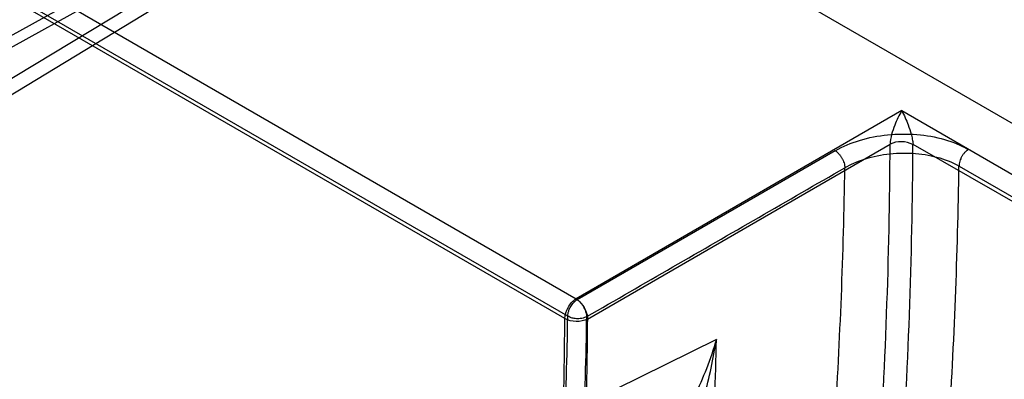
# Model space of a CAD drawing. Header units: millimetres. Extents: x 42 to 325, y 161 to 350.
# Tile 21 of 25: x 229 to 265, y 191 to 204. Entities that reach past the tile are written whole.
import ezdxf

# ---------------------------------------------------------------- set-up
doc = ezdxf.new("R2010")
doc.units = ezdxf.units.MM
doc.header["$LTSCALE"] = 33.284514
doc.layers.get('0').update_dxf_attribs({"linetype": 'CONTINUOUS'})

msp = doc.modelspace()

# ---------------------------------------------------------------- linework, layer by layer
at = {"color": 7}
for p, q in [((271.842, 196.684), (241.706, 214.083)), ((224.834, 201.423), (236.471, 207.814)), ((223.351, 201.028), (235.015, 207.447)), ((226.098, 207.499), (249.087, 194.227)), ((248.678, 193.501), (225.688, 206.773)), ((236.801, 206.725), (225.791, 200.05)), ((234.997, 206.216), (223.905, 199.506)), ((248.784, 193.589), (227.975, 205.603)), ((260.982, 201.091), (249.087, 194.227)), ((260.982, 201.091), (270.174, 195.783)), ((258.551, 199.629), (249.132, 194.19)), ((249.511, 193.488), (260.558, 199.864)), ((261.391, 199.872), (269.765, 195.057)), ((263.074, 199.07), (269.877, 195.143)), ((249.087, 194.227), (249.126, 194.194)), ((254.216, 192.738), (249.464, 190.403))]:
    msp.add_line(p, q, dxfattribs=at)
for centre, radius, start, end in [((68.399, 200.729), 192.161, 356.04421, 359.74206), ((68.797, 200.714), 192.596, 356.04421, 359.74959), ((67.147, 201.866), 191.779, 356.33964, 359.14667), ((68.525, 201.827), 194.568, 356.34046, 359.1881), ((47.925, 195.002), 200.758, 358.69344, 359.57139), ((55.494, 196.857), 193.318, 357.72817, 359.03141), ((55.741, 196.85), 193.766, 357.72817, 359.03141), ((48.198, 194.994), 201.319, 358.69339, 359.57138), ((62.44, 197.309), 191.83, 356.08422, 358.63438)]:
    msp.add_arc(centre, radius, start, end, dxfattribs=at)
for points, knots in [([(260.982, 201.091), (260.882, 200.924), (260.698, 200.53), (260.569, 200.105), (260.558, 199.864)], [0, 0, 0, 0, 0.446302, 1, 1, 1, 1]), ([(260.982, 201.091), (261.073, 200.924), (261.196, 200.641), (261.314, 200.29), (261.373, 200.055), (261.387, 199.929), (261.398, 199.869)], [0, 0, 0, 0, 0.439959, 0.709171, 0.857107, 1, 1, 1, 1]), ([(258.551, 199.629), (258.832, 199.788), (259.457, 200.049), (260.471, 200.242), (261.524, 200.253), (262.527, 200.08), (263.142, 199.83), (263.414, 199.676)], [0, 0, 0, 0, 0.191546, 0.398511, 0.609891, 0.81391, 1, 1, 1, 1]), ([(261.391, 199.853), (261.269, 199.924), (260.977, 199.984), (260.684, 199.932), (260.558, 199.864)], [0, 0, 0, 0, 0.498132, 1, 1, 1, 1]), ([(258.551, 199.629), (258.573, 199.615), (258.621, 199.581), (258.686, 199.517), (258.738, 199.453), (258.774, 199.399), (258.798, 199.359), (258.821, 199.317), (258.848, 199.259), (258.877, 199.183), (258.899, 199.094), (258.904, 199.036), (258.905, 199.01)], [0, 0, 0, 0, 0.105691, 0.238033, 0.372073, 0.437589, 0.501123, 0.564622, 0.630029, 0.763609, 0.895172, 1, 1, 1, 1]), ([(263.415, 199.676), (263.399, 199.665), (263.356, 199.636), (263.294, 199.578), (263.241, 199.516), (263.204, 199.463), (263.179, 199.423), (263.156, 199.381), (263.128, 199.323), (263.099, 199.246), (263.079, 199.156), (263.074, 199.097), (263.074, 199.07)], [0, 0, 0, 0, 0.079987, 0.215536, 0.352558, 0.419541, 0.484541, 0.549575, 0.616663, 0.754125, 0.890417, 1, 1, 1, 1]), ([(258.905, 199.01), (259.013, 199.073), (259.39, 199.263), (260.098, 199.479), (261.018, 199.574), (261.931, 199.5), (262.619, 199.303), (262.977, 199.126), (263.074, 199.07)], [0, 0, 0, 0, 0.086398, 0.291955, 0.50883, 0.723836, 0.922752, 1, 1, 1, 1]), ([(249.479, 193.574), (250.526, 194.178), (252.621, 195.387), (255.763, 197.198), (257.858, 198.406), (258.905, 199.01)], [0, 0, 0, 0, 0.333381, 0.666704, 1, 1, 1, 1]), ([(248.678, 193.501), (248.678, 193.643), (248.773, 193.925), (248.965, 194.151), (249.087, 194.227)], [0, 0, 0, 0, 0.497772, 1, 1, 1, 1]), ([(249.09, 194.225), (249.213, 194.147), (249.405, 193.916), (249.507, 193.633), (249.511, 193.488)], [0, 0, 0, 0, 0.501042, 1, 1, 1, 1]), ([(248.784, 193.589), (248.784, 193.623), (248.793, 193.698), (248.827, 193.82), (248.892, 193.954), (248.99, 194.088), (249.077, 194.164), (249.126, 194.194)], [0, 0, 0, 0, 0.142822, 0.312983, 0.525133, 0.760385, 1, 1, 1, 1]), ([(249.132, 194.19), (249.163, 194.17), (249.224, 194.121), (249.305, 194.03), (249.351, 193.96), (249.373, 193.923)], [0, 0, 0, 0, 0.307503, 0.646214, 1, 1, 1, 1]), ([(249.479, 193.574), (249.478, 193.611), (249.468, 193.69), (249.432, 193.807), (249.394, 193.885), (249.373, 193.923)], [0, 0, 0, 0, 0.302103, 0.641098, 1, 1, 1, 1]), ([(249.511, 193.488), (249.385, 193.42), (249.092, 193.368), (248.8, 193.429), (248.678, 193.501)], [0, 0, 0, 0, 0.501659, 1, 1, 1, 1]), ([(249.479, 193.574), (249.452, 193.56), (249.391, 193.534), (249.294, 193.51), (249.196, 193.498), (249.104, 193.498), (249.02, 193.507), (248.948, 193.521), (248.879, 193.536), (248.834, 193.577), (248.789, 193.591), (248.772, 193.582)], [0, 0, 0, 0, 0.12589, 0.269358, 0.405727, 0.531784, 0.646078, 0.746958, 0.836348, 0.924426, 1, 1, 1, 1]), ([(254.216, 192.738), (254.104, 192.378), (253.869, 191.681), (253.323, 190.438), (252.827, 189.588), (252.477, 189.075)], [0, 0, 0, 0, 0.277428, 0.542046, 1, 1, 1, 1]), ([(253.25, 188.855), (253.435, 189.458), (253.823, 190.735), (254.103, 192.043), (254.216, 192.738)], [0, 0, 0, 0, 0.472543, 1, 1, 1, 1])]:
    msp.add_open_spline(points, degree=3, knots=knots, dxfattribs=at)

doc.saveas('drawing.dxf')
